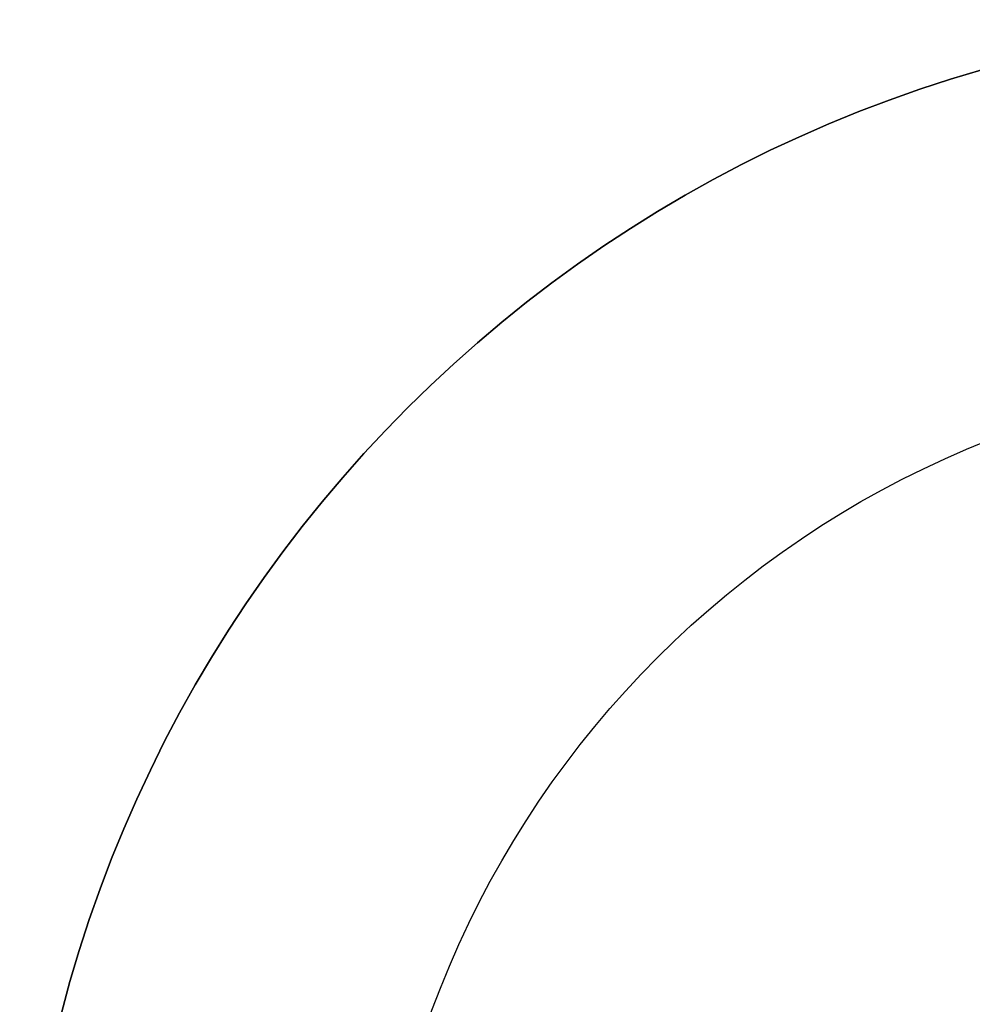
# Model space of a CAD drawing. Extents: x -3378 to 3007, y -425 to 173.
# Tile 124 of 256: x -1885 to -1874, y 78 to 89. Entities that reach past the tile are written whole.
import ezdxf

# ---------------------------------------------------------------- set-up
doc = ezdxf.new("R2010")
doc.units = 0
doc.layers.add('PREDEFINITO', color=7, linetype='CONTINUOUS')

msp = doc.modelspace()

# ---------------------------------------------------------------- linework, layer by layer
at = {"layer": 'PREDEFINITO'}
for p, q in [((-1880.03, 77.851, 1235), (-1880.03, 77.851, 1239)), ((-1880.03, 77.851, 3175), (-1880.03, 77.851, 3171))]:
    msp.add_line(p, q, dxfattribs=at)
at = {"layer": 'PREDEFINITO', "extrusion": (1.51582e-14, 1.51582e-14, -1)}
for centre in [(1869.725, 74.001, -3155), (1869.725, 74.001, -3175), (1869.725, 74.001, -3165)]:
    msp.add_circle(centre, 15, dxfattribs=at)
at = {"layer": 'PREDEFINITO', "extrusion": (-1.51582e-14, -1.51582e-14, -1)}
for centre in [(1869.725, 74.001, -1255), (1869.725, 74.001, -1235), (1869.725, 74.001, -1245)]:
    msp.add_circle(centre, 15, dxfattribs=at)
at = {"layer": 'PREDEFINITO'}
for centre, radius in [((-1869.725, 74.001, 1255), 15), ((-1869.725, 74.001, 3155), 15), ((-1869.725, 74.001, 2205), 15), ((-1869.725, 74.001, 3175), 11), ((-1869.725, 74.001, 3171), 11), ((-1869.725, 74.001, 3173), 11), ((-1869.725, 74.001, 1235), 11), ((-1869.725, 74.001, 1239), 11), ((-1869.725, 74.001, 1237), 11)]:
    msp.add_circle(centre, radius, dxfattribs=at)

doc.saveas('drawing.dxf')
